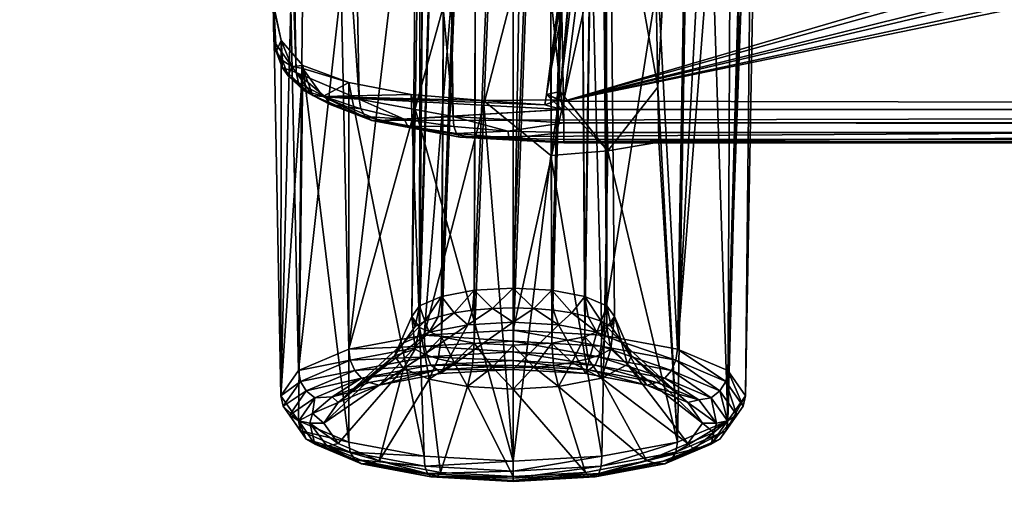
# Model space of a CAD drawing. Header units: metres. Extents: x -901 to 901, y -486 to 401.
# Tile 165 of 256: x -83 to -66, y -357 to -349. Entities that reach past the tile are written whole.
import ezdxf

# ---------------------------------------------------------------- set-up
doc = ezdxf.new("R2010")
doc.units = ezdxf.units.M

msp = doc.modelspace()

# ---------------------------------------------------------------- linework, layer by layer
at = {"layer": 'top0'}
for points in [[(-699.821045, -339.827301, -29.544678), (-700.734314, -389.60788, -0.803848), (-0.734328, -389.60788, -0.803848)], [(-0.734328, -339.827301, -29.544678), (-699.821045, -339.827301, -29.544678), (-0.734328, -389.60788, -0.803848)], [(-699.821045, -341.327301, -32.142754), (-0.734328, -341.327301, -32.142754), (-700.734314, -391.111328, -3.399924)], [(-700.734314, -391.111328, -3.399924), (-0.734328, -341.327301, -32.142754), (-0.734328, -391.111328, -3.399924)]]:
    msp.add_3dface(points, dxfattribs=at)
at = {"layer": 'top0123456'}
for points in [[(-78.51516, -349.024017, -96.131165), (-78.509949, -349.623169, -94.093895), (-78.893761, -327.842773, -92.537476)], [(-78.893761, -327.842773, -92.537476), (-78.509949, -349.623169, -94.093895), (-78.893761, -328.584778, -87.505608)], [(-78.543762, -328.856049, -85.665916), (-78.893761, -328.584778, -87.505608), (-78.125862, -350.164459, -92.26281)], [(-78.893761, -328.584778, -87.505608), (-78.509949, -349.623169, -94.093895), (-78.125862, -350.164459, -92.26281)], [(-77.433937, -329.105652, -83.973228), (-78.543762, -328.856049, -85.665916), (-77.041389, -350.621765, -90.711143)], [(-78.543762, -328.856049, -85.665916), (-78.125862, -350.164459, -92.26281), (-77.041389, -350.621765, -90.711143)], [(-75.743752, -329.269531, -82.861763), (-77.433937, -329.105652, -83.973228), (-75.421082, -350.92572, -89.674278)], [(-77.433937, -329.105652, -83.973228), (-77.041389, -350.621765, -90.711143), (-75.421082, -350.92572, -89.674278)], [(-73.906776, -329.321228, -82.511246), (-75.743752, -329.269531, -82.861763), (-73.510727, -351.030212, -89.309532)], [(-75.743752, -329.269531, -82.861763), (-75.421082, -350.92572, -89.674278), (-73.510727, -351.030212, -89.309532)], [(73.137299, -329.321228, -82.511246), (-73.906776, -329.321228, -82.511246), (72.741257, -351.030212, -89.309532)], [(-73.906776, -329.321228, -82.511246), (-73.510727, -351.030212, -89.309532), (72.741257, -351.030212, -89.309532)], [(-71.884735, -348.567719, -99.423897), (-71.245644, -337.137848, -95.757339), (-71.550247, -354.937012, -100.835228)], [(-71.550247, -354.937012, -100.835228), (-71.245644, -337.137848, -95.757339), (-70.597588, -337.38678, -94.910889)], [(-74.38475, -353.880707, -99.393036), (-74.384735, -337.528564, -94.428764), (-75.054039, -353.918243, -99.265366)], [(-74.384735, -337.528564, -94.428764), (-74.997032, -337.562927, -94.31192), (-75.054039, -353.918243, -99.265366)], [(-73.772446, -337.562927, -94.31192), (-74.384735, -337.528564, -94.428764), (-74.38475, -353.880707, -99.393036)], [(-71.550247, -354.937012, -100.835228), (-70.597588, -337.38678, -94.910889), (-70.191422, -337.673615, -93.9356)], [(-75.621475, -354.025208, -98.901657), (-75.516106, -337.660797, -93.979172), (-76.000626, -354.185303, -98.3573)], [(-75.516106, -337.660797, -93.979172), (-75.862946, -337.807251, -93.481186), (-76.000626, -354.185303, -98.3573)], [(-75.054039, -353.918243, -99.265366), (-74.997032, -337.562927, -94.31192), (-75.621475, -354.025208, -98.901657)], [(-74.997032, -337.562927, -94.31192), (-75.516106, -337.660797, -93.979172), (-75.621475, -354.025208, -98.901657)], [(-73.715477, -353.918243, -99.265366), (-73.772446, -337.562927, -94.31192), (-74.38475, -353.880707, -99.393036)], [(-73.253365, -337.660797, -93.979172), (-73.772446, -337.562927, -94.31192), (-73.715477, -353.918243, -99.265366)], [(-73.148003, -354.025208, -98.901695), (-73.253365, -337.660797, -93.979172), (-73.715477, -353.918243, -99.265366)], [(-72.906532, -337.807251, -93.481186), (-73.253365, -337.660797, -93.979172), (-73.148003, -354.025208, -98.901695)], [(-70.681297, -355.303955, -99.587593), (-71.550247, -354.937012, -100.835228), (-70.191422, -337.673615, -93.9356)], [(-70.681297, -355.303955, -99.587593), (-70.191422, -337.673615, -93.9356), (-70.053093, -337.980011, -92.893768)], [(-76.000626, -354.185303, -98.3573), (-75.862946, -337.807251, -93.481186), (-76.133865, -354.374146, -97.715164)], [(-75.862946, -337.807251, -93.481186), (-75.984734, -337.980011, -92.893768), (-76.133865, -354.374146, -97.715164)], [(-72.768784, -354.185303, -98.35733), (-72.906532, -337.807251, -93.481186), (-73.148003, -354.025208, -98.901695)], [(-72.784737, -337.980011, -92.893768), (-72.906532, -337.807251, -93.481186), (-72.768784, -354.185303, -98.35733)], [(-76.133865, -354.374146, -97.715164), (-75.984734, -337.980011, -92.893768), (-76.00071, -354.563019, -97.072983)], [(-75.984734, -337.980011, -92.893768), (-75.862946, -338.152771, -92.306351), (-76.00071, -354.563019, -97.072983)], [(-72.768852, -354.563019, -97.07299), (-72.906532, -338.152771, -92.306351), (-72.784737, -337.980011, -92.893768)], [(-72.635612, -354.374146, -97.715164), (-72.784737, -337.980011, -92.893768), (-72.768784, -354.185303, -98.35733)], [(-72.635612, -354.374146, -97.715164), (-72.768852, -354.563019, -97.07299), (-72.784737, -337.980011, -92.893768)], [(-70.37616, -355.736755, -98.115898), (-70.681297, -355.303955, -99.587593), (-70.053093, -337.980011, -92.893768)], [(-70.053093, -337.980011, -92.893768), (-70.191422, -338.286407, -91.851936), (-70.37616, -355.736755, -98.115898)], [(-76.00071, -354.563019, -97.072983), (-75.862946, -338.152771, -92.306351), (-75.516106, -338.299225, -91.808365)], [(-73.148117, -354.723053, -96.52877), (-73.253365, -338.299225, -91.808365), (-72.906532, -338.152771, -92.306351)], [(-72.768852, -354.563019, -97.07299), (-73.148117, -354.723053, -96.52877), (-72.906532, -338.152771, -92.306351)], [(-75.621521, -354.723114, -96.528603), (-76.00071, -354.563019, -97.072983), (-75.516106, -338.299225, -91.808365)], [(-75.621521, -354.723114, -96.528603), (-75.516106, -338.299225, -91.808365), (-74.997032, -338.397064, -91.475616)], [(-73.715446, -354.830048, -96.164978), (-73.772446, -338.397064, -91.475616), (-73.253365, -338.299225, -91.808365)], [(-73.148117, -354.723053, -96.52877), (-73.715446, -354.830048, -96.164978), (-73.253365, -338.299225, -91.808365)], [(-70.191422, -338.286407, -91.851936), (-70.681297, -356.169586, -96.644211), (-70.37616, -355.736755, -98.115898)], [(-70.191422, -338.286407, -91.851936), (-70.597588, -338.573242, -90.876648), (-70.681297, -356.169586, -96.644211)], [(-75.054054, -354.830078, -96.164886), (-75.621521, -354.723114, -96.528603), (-74.997032, -338.397064, -91.475616)], [(-75.054054, -354.830078, -96.164886), (-74.997032, -338.397064, -91.475616), (-74.384735, -338.431427, -91.358772)], [(-74.384727, -354.867615, -96.037262), (-75.054054, -354.830078, -96.164886), (-74.384735, -338.431427, -91.358772)], [(-74.384727, -354.867615, -96.037262), (-74.384735, -338.431427, -91.358772), (-73.772446, -338.397064, -91.475616)], [(-73.715446, -354.830048, -96.164978), (-74.384727, -354.867615, -96.037262), (-73.772446, -338.397064, -91.475616)], [(-70.597588, -338.573242, -90.876648), (-71.245644, -338.822174, -90.030197), (-70.681297, -356.169586, -96.644211)], [(-71.245644, -338.822174, -90.030197), (-72.0942, -339.017303, -89.366646), (-71.884735, -350.417206, -93.135101)], [(-71.245644, -338.822174, -90.030197), (-71.884735, -350.417206, -93.135101), (-71.550247, -356.536499, -95.396568)], [(-70.681297, -356.169586, -96.644211), (-71.245644, -338.822174, -90.030197), (-71.550247, -356.536499, -95.396568)], [(-71.884735, -350.417206, -93.135101), (-72.0942, -339.017303, -89.366646), (-72.886429, -344.794434, -90.777023)], [(-73.511017, -350.661682, -91.789635), (-36.634914, -343.078796, -89.702637), (-1.375246, -350.801575, -91.82814)], [(-72.780144, -344.958374, -90.21994), (-47.642811, -343.078796, -89.702637), (-73.511017, -350.661682, -91.789635)], [(-47.642811, -343.078796, -89.702637), (-46.143116, -343.078796, -89.702637), (-73.511017, -350.661682, -91.789635)], [(-73.511017, -350.661682, -91.789635), (-46.143116, -343.078796, -89.702637), (-42.88871, -343.078796, -89.702637)], [(-42.88871, -343.078796, -89.702637), (-41.389015, -343.078796, -89.702637), (-73.511017, -350.661682, -91.789635)], [(-41.389015, -343.078796, -89.702637), (-38.134609, -343.078796, -89.702637), (-73.511017, -350.661682, -91.789635)], [(-73.511017, -350.661682, -91.789635), (-38.134609, -343.078796, -89.702637), (-36.634914, -343.078796, -89.702637)], [(-72.886429, -344.794434, -90.777023), (-73.039375, -344.811523, -90.644859), (-73.570145, -350.494415, -92.359619)], [(-72.886429, -344.794434, -90.777023), (-73.570145, -350.494415, -92.359619), (-72.750893, -351.514252, -92.949104)], [(-73.039375, -344.811523, -90.644859), (-73.073601, -344.862183, -90.448372), (-73.570145, -350.494415, -92.359619)], [(-71.884735, -350.417206, -93.135101), (-72.886429, -344.794434, -90.777023), (-72.750893, -351.514252, -92.949104)], [(-73.570145, -350.494415, -92.359619), (-73.073601, -344.862183, -90.448372), (-73.80529, -350.541931, -92.036575)], [(-73.073601, -344.862183, -90.448372), (-73.036812, -344.891571, -90.354889), (-73.80529, -350.541931, -92.036575)], [(-73.80529, -350.541931, -92.036575), (-73.036812, -344.891571, -90.354889), (-72.969734, -344.918884, -90.280052)], [(-72.780144, -344.958374, -90.21994), (-73.80529, -350.541931, -92.036575), (-72.969734, -344.918884, -90.280052)], [(-72.780144, -344.958374, -90.21994), (-73.511017, -350.661682, -91.789635), (-73.80529, -350.541931, -92.036575)], [(-76.456749, -348.48703, -99.698303), (-75.404854, -348.365601, -100.111198), (-77.219231, -354.937012, -100.835228)], [(-77.219231, -354.937012, -100.835228), (-75.404854, -348.365601, -100.111198), (-75.918755, -354.691864, -101.668877)], [(-75.404854, -348.365601, -100.111198), (-74.275421, -348.330963, -100.233139), (-75.918755, -354.691864, -101.668877)], [(-75.918755, -354.691864, -101.668877), (-74.275421, -348.330963, -100.233139), (-74.384735, -354.605774, -101.961617)], [(-74.275421, -348.330963, -100.233139), (-73.013657, -348.39563, -100.009048), (-74.384735, -354.605774, -101.961617)], [(-74.384735, -354.605774, -101.961617), (-73.013657, -348.39563, -100.009048), (-72.850723, -354.691864, -101.668877)], [(-73.013657, -348.39563, -100.009048), (-71.884735, -348.567719, -99.423897), (-72.850723, -354.691864, -101.668877)], [(-77.351135, -348.684875, -99.025528), (-76.456749, -348.48703, -99.698303), (-77.219231, -354.937012, -100.835228)], [(-72.850723, -354.691864, -101.668877), (-71.884735, -348.567719, -99.423897), (-71.550247, -354.937012, -100.835228)], [(-77.219231, -354.937012, -100.835228), (-78.088181, -355.303955, -99.587593), (-77.351135, -348.684875, -99.025528)], [(-78.088181, -355.303955, -99.587593), (-78.020027, -348.944122, -98.144005), (-77.351135, -348.684875, -99.025528)], [(-78.386833, -349.613342, -95.272789), (-78.51516, -349.024017, -96.131165), (-78.515434, -349.024506, -96.141869)], [(-78.220116, -349.025146, -97.718826), (-78.393311, -355.736755, -98.115898), (-78.515434, -349.024506, -96.141869)], [(-78.393311, -355.736755, -98.115898), (-78.386833, -349.613342, -95.272789), (-78.515434, -349.024506, -96.141869)], [(-78.509949, -349.623169, -94.093895), (-78.51516, -349.024017, -96.131165), (-78.469421, -349.804108, -94.147217)], [(-78.51516, -349.024017, -96.131165), (-78.386833, -349.613342, -95.272789), (-78.469421, -349.804108, -94.147217)], [(-78.088181, -355.303955, -99.587593), (-78.393311, -355.736755, -98.115898), (-78.220116, -349.025146, -97.718826)], [(-78.020027, -348.944122, -98.144005), (-78.088181, -355.303955, -99.587593), (-78.220116, -349.025146, -97.718826)], [(-78.371384, -350.076965, -93.223129), (-78.125862, -350.164459, -92.26281), (-78.509949, -349.623169, -94.093895)], [(-78.509949, -349.623169, -94.093895), (-78.469421, -349.804108, -94.147217), (-78.371384, -350.076965, -93.223129)], [(-78.469421, -349.804108, -94.147217), (-78.386833, -349.613342, -95.272789), (-78.360481, -349.956818, -94.192406)], [(-78.010452, -350.045837, -94.397903), (-78.386833, -349.613342, -95.272789), (-78.393311, -355.736755, -98.115898)], [(-78.386833, -349.613342, -95.272789), (-78.199356, -350.058533, -94.222733), (-78.360481, -349.956818, -94.192406)], [(-78.386833, -349.613342, -95.272789), (-78.010452, -350.045837, -94.397903), (-78.199356, -350.058533, -94.222733)], [(-78.469421, -349.804108, -94.147217), (-78.360481, -349.956818, -94.192406), (-78.371384, -350.076965, -93.223129)], [(-78.088181, -356.169586, -96.644211), (-78.010452, -350.045837, -94.397903), (-78.393311, -355.736755, -98.115898)], [(-78.371384, -350.076965, -93.223129), (-78.360481, -349.956818, -94.192406), (-78.264496, -350.223206, -93.288506)], [(-78.264496, -350.223206, -93.288506), (-78.087814, -350.340118, -92.331139), (-78.371384, -350.076965, -93.223129)], [(-78.087814, -350.340118, -92.331139), (-78.125862, -350.164459, -92.26281), (-78.371384, -350.076965, -93.223129)], [(-78.360481, -349.956818, -94.192406), (-78.199356, -350.058533, -94.222733), (-78.264496, -350.223206, -93.288506)], [(-78.264496, -350.223206, -93.288506), (-78.199356, -350.058533, -94.222733), (-77.838654, -350.563965, -92.505081)], [(-78.010452, -350.045837, -94.397903), (-78.010033, -350.094147, -94.233681), (-78.199356, -350.058533, -94.222733)], [(-78.199356, -350.058533, -94.222733), (-78.010033, -350.094147, -94.233681), (-77.838654, -350.563965, -92.505081)], [(-78.010452, -350.045837, -94.397903), (-78.088181, -356.169586, -96.644211), (-77.219231, -356.536499, -95.396568)], [(-78.010033, -350.094147, -94.233681), (-78.010452, -350.045837, -94.397903), (-77.218246, -350.337189, -93.407204)], [(-77.218246, -350.337189, -93.407204), (-78.010452, -350.045837, -94.397903), (-77.219231, -356.536499, -95.396568)], [(-77.838654, -350.563965, -92.505081), (-78.010033, -350.094147, -94.233681), (-77.664391, -350.57901, -92.584984)], [(-78.010033, -350.094147, -94.233681), (-77.218246, -350.337189, -93.407204), (-77.664391, -350.57901, -92.584984)], [(-77.838654, -350.563965, -92.505081), (-77.987099, -350.480225, -92.416039), (-78.264496, -350.223206, -93.288506)], [(-77.987099, -350.480225, -92.416039), (-78.087814, -350.340118, -92.331139), (-78.264496, -350.223206, -93.288506)], [(-77.041389, -350.621765, -90.711143), (-78.125862, -350.164459, -92.26281), (-77.628365, -350.581909, -91.510696)], [(-77.628365, -350.581909, -91.510696), (-78.125862, -350.164459, -92.26281), (-78.087814, -350.340118, -92.331139)], [(-78.087814, -350.340118, -92.331139), (-77.987099, -350.480225, -92.416039), (-77.628365, -350.581909, -91.510696)], [(-77.218246, -350.337189, -93.407204), (-76.143578, -350.544342, -92.702843), (-77.664391, -350.57901, -92.584984)], [(-77.218246, -350.337189, -93.407204), (-77.219231, -356.536499, -95.396568), (-75.918755, -356.781677, -94.56292)], [(-76.143578, -350.544342, -92.702843), (-77.218246, -350.337189, -93.407204), (-75.918755, -356.781677, -94.56292)], [(-71.867279, -351.367218, -93.449135), (-71.884735, -350.417206, -93.135101), (-72.750893, -351.514252, -92.949104)], [(-71.550247, -356.536499, -95.396568), (-71.884735, -350.417206, -93.135101), (-71.867279, -351.367218, -93.449135)], [(-77.53772, -350.716461, -91.613609), (-77.987099, -350.480225, -92.416039), (-77.838654, -350.563965, -92.505081)], [(-77.628365, -350.581909, -91.510696), (-77.987099, -350.480225, -92.416039), (-77.53772, -350.716461, -91.613609)], [(-76.821503, -350.992035, -91.049805), (-77.53772, -350.716461, -91.613609), (-77.838654, -350.563965, -92.505081)], [(-77.838654, -350.563965, -92.505081), (-77.664391, -350.57901, -92.584984), (-76.821503, -350.992035, -91.049805)], [(-77.664391, -350.57901, -92.584984), (-76.143578, -350.544342, -92.702843), (-74.893562, -350.646637, -92.355034)], [(-77.664391, -350.57901, -92.584984), (-76.688385, -350.989777, -91.188232), (-76.821503, -350.992035, -91.049805)], [(-74.893562, -350.646637, -92.355034), (-73.837242, -350.724518, -92.090233), (-77.664391, -350.57901, -92.584984)], [(-73.837242, -350.724518, -92.090233), (-73.538544, -350.801544, -91.828278), (-77.664391, -350.57901, -92.584984)], [(-77.664391, -350.57901, -92.584984), (-73.538544, -350.801544, -91.828278), (-76.688385, -350.989777, -91.188232)], [(-77.012062, -350.793365, -90.792252), (-77.041389, -350.621765, -90.711143), (-77.628365, -350.581909, -91.510696)], [(-77.012062, -350.793365, -90.792252), (-77.628365, -350.581909, -91.510696), (-77.53772, -350.716461, -91.613609)], [(-75.421082, -350.92572, -89.674278), (-77.041389, -350.621765, -90.711143), (-76.261642, -350.966583, -90.202713)], [(-77.041389, -350.621765, -90.711143), (-77.012062, -350.793365, -90.792252), (-76.261642, -350.966583, -90.202713)], [(-74.893562, -350.646637, -92.355034), (-76.143578, -350.544342, -92.702843), (-74.384735, -356.867767, -94.270187)], [(-76.143578, -350.544342, -92.702843), (-75.918755, -356.781677, -94.56292), (-74.384735, -356.867767, -94.270187)], [(-73.80529, -350.541931, -92.036575), (-73.837242, -350.724518, -92.090233), (-73.592827, -350.63385, -92.398453)], [(-73.538544, -350.801544, -91.828278), (-73.837242, -350.724518, -92.090233), (-73.80529, -350.541931, -92.036575)], [(-73.570145, -350.494415, -92.359619), (-73.80529, -350.541931, -92.036575), (-73.592827, -350.63385, -92.398453)], [(-73.511017, -350.661682, -91.789635), (-73.538544, -350.801544, -91.828278), (-73.80529, -350.541931, -92.036575)], [(-73.570145, -350.494415, -92.359619), (-73.592827, -350.63385, -92.398453), (-72.750893, -351.514252, -92.949104)], [(-76.934975, -350.923187, -90.91098), (-77.53772, -350.716461, -91.613609), (-76.821503, -350.992035, -91.049805)], [(-77.012062, -350.793365, -90.792252), (-77.53772, -350.716461, -91.613609), (-76.934975, -350.923187, -90.91098)], [(-76.261642, -350.966583, -90.202713), (-77.012062, -350.793365, -90.792252), (-76.934975, -350.923187, -90.91098)], [(-74.893562, -350.646637, -92.355034), (-73.592827, -350.63385, -92.398453), (-73.837242, -350.724518, -92.090233)], [(-73.592827, -350.63385, -92.398453), (-74.893562, -350.646637, -92.355034), (-73.734978, -351.596375, -92.671898)], [(-74.893562, -350.646637, -92.355034), (-74.384735, -356.867767, -94.270187), (-73.734978, -351.596375, -92.671898)], [(-72.750893, -351.514252, -92.949104), (-73.592827, -350.63385, -92.398453), (-73.734978, -351.596375, -92.671898)], [(-73.511017, -350.661682, -91.789635), (-73.511017, -350.801575, -91.82814), (-73.538544, -350.801544, -91.828278)], [(-73.511017, -350.801575, -91.82814), (-73.511017, -350.661682, -91.789635), (-1.375246, -350.801575, -91.82814)], [(-76.261642, -350.966583, -90.202713), (-76.934975, -350.923187, -90.91098), (-76.201088, -351.092651, -90.334427)], [(-76.201088, -351.092651, -90.334427), (-76.934975, -350.923187, -90.91098), (-76.821503, -350.992035, -91.049805)], [(-73.538544, -350.801544, -91.828278), (-73.511017, -350.801575, -91.82814), (-76.688385, -350.989777, -91.188232)], [(-1.375246, -350.801575, -91.82814), (-75.141357, -351.27417, -90.221176), (-76.688385, -350.989777, -91.188232)], [(-76.688385, -350.989777, -91.188232), (-73.511017, -350.801575, -91.82814), (-1.375246, -350.801575, -91.82814)], [(-75.421082, -350.92572, -89.674278), (-76.261642, -350.966583, -90.202713), (-75.40519, -351.095154, -89.763802)], [(-75.40519, -351.095154, -89.763802), (-76.261642, -350.966583, -90.202713), (-76.201088, -351.092651, -90.334427)], [(-73.510727, -351.030212, -89.309532), (-75.421082, -350.92572, -89.674278), (-74.474495, -351.173767, -89.493729)], [(-74.474495, -351.173767, -89.493729), (-75.421082, -350.92572, -89.674278), (-75.40519, -351.095154, -89.763802)], [(-73.510727, -351.360474, -89.927757), (-75.141357, -351.27417, -90.221176), (-1.375246, -350.801575, -91.82814)], [(72.741257, -351.360474, -89.927757), (-73.510727, -351.360474, -89.927757), (0.605772, -350.801575, -91.82814)], [(0.605772, -350.801575, -91.82814), (-73.510727, -351.360474, -89.927757), (-1.375246, -350.801575, -91.82814)], [(-76.821503, -350.992035, -91.049805), (-76.688385, -350.989777, -91.188232), (-75.302071, -351.277893, -90.077522)], [(-76.821503, -350.992035, -91.049805), (-75.302071, -351.277893, -90.077522), (-76.201088, -351.092651, -90.334427)], [(-76.688385, -350.989777, -91.188232), (-75.141357, -351.27417, -90.221176), (-75.302071, -351.277893, -90.077522)], [(-75.302071, -351.277893, -90.077522), (-75.36351, -351.218628, -89.905212), (-76.201088, -351.092651, -90.334427)], [(-76.201088, -351.092651, -90.334427), (-75.36351, -351.218628, -89.905212), (-75.40519, -351.095154, -89.763802)], [(-75.36351, -351.218628, -89.905212), (-74.474495, -351.173767, -89.493729), (-75.40519, -351.095154, -89.763802)], [(-73.510727, -351.199768, -89.401642), (-73.510727, -351.030212, -89.309532), (-74.474495, -351.173767, -89.493729)], [(-73.510727, -351.199768, -89.401642), (72.741257, -351.199768, -89.401642), (-73.510727, -351.030212, -89.309532)], [(72.741257, -351.199768, -89.401642), (72.741257, -351.030212, -89.309532), (-73.510727, -351.030212, -89.309532)], [(-74.474495, -351.173767, -89.493729), (-75.36351, -351.218628, -89.905212), (-74.4533, -351.295898, -89.641106)], [(-74.4533, -351.295898, -89.641106), (-75.36351, -351.218628, -89.905212), (-75.302071, -351.277893, -90.077522)], [(-75.302071, -351.277893, -90.077522), (-75.141357, -351.27417, -90.221176), (-73.510727, -351.378174, -89.735619)], [(-75.302071, -351.277893, -90.077522), (-73.510727, -351.378174, -89.735619), (-74.4533, -351.295898, -89.641106)], [(-75.141357, -351.27417, -90.221176), (-73.510727, -351.360474, -89.927757), (-73.510727, -351.378174, -89.735619)], [(-73.510727, -351.199768, -89.401642), (-74.474495, -351.173767, -89.493729), (-74.4533, -351.295898, -89.641106)], [(-74.4533, -351.295898, -89.641106), (-73.510727, -351.321808, -89.551086), (-73.510727, -351.199768, -89.401642)], [(-73.510727, -351.378174, -89.735619), (-73.510727, -351.321808, -89.551086), (-74.4533, -351.295898, -89.641106)], [(-73.510727, -351.321808, -89.551086), (72.741257, -351.321808, -89.551086), (-73.510727, -351.199768, -89.401642)], [(72.741257, -351.321808, -89.551086), (72.741257, -351.199768, -89.401642), (-73.510727, -351.199768, -89.401642)], [(-73.510727, -351.378174, -89.735619), (72.741257, -351.378174, -89.735619), (-73.510727, -351.321808, -89.551086)], [(72.741257, -351.378174, -89.735619), (72.741257, -351.321808, -89.551086), (-73.510727, -351.321808, -89.551086)], [(-73.510727, -351.360474, -89.927757), (72.741257, -351.360474, -89.927757), (-73.510727, -351.378174, -89.735619)], [(72.741257, -351.360474, -89.927757), (72.741257, -351.378174, -89.735619), (-73.510727, -351.378174, -89.735619)], [(-71.867279, -351.367218, -93.449135), (-72.750893, -351.514252, -92.949104), (-71.550247, -356.536499, -95.396568)], [(-73.734978, -351.596375, -92.671898), (-74.384735, -356.867767, -94.270187), (-72.850723, -356.781677, -94.56292)], [(-72.750893, -351.514252, -92.949104), (-73.734978, -351.596375, -92.671898), (-72.850723, -356.781677, -94.56292)], [(-72.750893, -351.514252, -92.949104), (-72.850723, -356.781677, -94.56292), (-71.550247, -356.536499, -95.396568)], [(-75.621475, -354.025208, -98.901657), (-75.40107, -354.310181, -99.279533), (-75.054039, -353.918243, -99.265366)], [(-75.40107, -354.310181, -99.279533), (-75.084908, -354.262421, -99.441925), (-75.054039, -353.918243, -99.265366)], [(-75.054039, -353.918243, -99.265366), (-75.084908, -354.262421, -99.441925), (-74.741669, -354.233032, -99.541786)], [(-74.741669, -354.233032, -99.541786), (-74.38475, -353.880707, -99.393036), (-75.054039, -353.918243, -99.265366)], [(-74.384712, -354.223083, -99.575661), (-74.38475, -353.880707, -99.393036), (-74.741669, -354.233032, -99.541786)], [(-73.715477, -353.918243, -99.265366), (-74.38475, -353.880707, -99.393036), (-74.027763, -354.233063, -99.541733)], [(-74.027763, -354.233063, -99.541733), (-74.38475, -353.880707, -99.393036), (-74.384712, -354.223083, -99.575661)], [(-73.68454, -354.262421, -99.441849), (-73.715477, -353.918243, -99.265366), (-74.027763, -354.233063, -99.541733)], [(-73.148003, -354.025208, -98.901695), (-73.715477, -353.918243, -99.265366), (-73.368362, -354.310181, -99.27948)], [(-73.715477, -353.918243, -99.265366), (-73.68454, -354.262421, -99.441849), (-73.368362, -354.310181, -99.27948)], [(-76.000626, -354.185303, -98.3573), (-76.133865, -354.374146, -97.715164), (-76.074226, -354.542053, -98.491089)], [(-76.000626, -354.185303, -98.3573), (-76.074226, -354.542053, -98.491089), (-75.905525, -354.45285, -98.794357)], [(-75.621475, -354.025208, -98.901657), (-76.000626, -354.185303, -98.3573), (-75.905525, -354.45285, -98.794357)], [(-75.905525, -354.45285, -98.794357), (-75.678261, -354.37442, -99.061012), (-75.621475, -354.025208, -98.901657)], [(-75.678261, -354.37442, -99.061012), (-75.40107, -354.310181, -99.279533), (-75.621475, -354.025208, -98.901657)], [(-73.148003, -354.025208, -98.901695), (-73.368362, -354.310181, -99.27948), (-73.091133, -354.374451, -99.060982)], [(-72.768784, -354.185303, -98.35733), (-73.148003, -354.025208, -98.901695), (-72.863831, -354.45285, -98.794342)], [(-72.863831, -354.45285, -98.794342), (-73.148003, -354.025208, -98.901695), (-73.091133, -354.374451, -99.060982)], [(-72.69516, -354.542053, -98.491074), (-72.768784, -354.185303, -98.35733), (-72.863831, -354.45285, -98.794342)], [(-72.69516, -354.542053, -98.491074), (-72.635612, -354.374146, -97.715164), (-72.768784, -354.185303, -98.35733)], [(-75.678261, -354.37442, -99.061012), (-75.830727, -354.63913, -99.300316), (-75.40107, -354.310181, -99.279533)], [(-75.830727, -354.63913, -99.300316), (-75.167282, -354.514069, -99.725571), (-75.40107, -354.310181, -99.279533)], [(-75.40107, -354.310181, -99.279533), (-75.167282, -354.514069, -99.725571), (-75.084908, -354.262421, -99.441925)], [(-75.084908, -354.262421, -99.441925), (-75.167282, -354.514069, -99.725571), (-74.741669, -354.233032, -99.541786)], [(-74.741669, -354.233032, -99.541786), (-75.167282, -354.514069, -99.725571), (-74.38475, -354.470184, -99.87484)], [(-74.38475, -354.470184, -99.87484), (-74.384712, -354.223083, -99.575661), (-74.741669, -354.233032, -99.541786)], [(-74.027763, -354.233063, -99.541733), (-74.384712, -354.223083, -99.575661), (-74.38475, -354.470184, -99.87484)], [(-73.602234, -354.514069, -99.725571), (-74.027763, -354.233063, -99.541733), (-74.38475, -354.470184, -99.87484)], [(-73.68454, -354.262421, -99.441849), (-74.027763, -354.233063, -99.541733), (-73.602234, -354.514069, -99.725571)], [(-73.368362, -354.310181, -99.27948), (-73.68454, -354.262421, -99.441849), (-73.602234, -354.514069, -99.725571)], [(-73.368362, -354.310181, -99.27948), (-73.602234, -354.514069, -99.725571), (-72.938751, -354.63913, -99.300362)], [(-73.091133, -354.374451, -99.060982), (-73.368362, -354.310181, -99.27948), (-72.938751, -354.63913, -99.300362)], [(-75.634506, -355.356781, -101.149139), (-75.167282, -354.514069, -99.725571), (-76.694016, -355.556519, -100.469963)], [(-75.167282, -354.514069, -99.725571), (-75.830727, -354.63913, -99.300316), (-76.694016, -355.556519, -100.469963)], [(-76.074348, -354.935364, -97.153687), (-76.42981, -355.047119, -97.913078), (-76.133865, -354.374146, -97.715164)], [(-76.133865, -354.374146, -97.715164), (-76.42981, -355.047119, -97.913078), (-76.074226, -354.542053, -98.491089)], [(-76.274025, -354.826324, -98.663864), (-75.830727, -354.63913, -99.300316), (-75.905525, -354.45285, -98.794357)], [(-75.905525, -354.45285, -98.794357), (-76.074226, -354.542053, -98.491089), (-76.274025, -354.826324, -98.663864)], [(-76.133865, -354.374146, -97.715164), (-76.00071, -354.563019, -97.072983), (-76.074348, -354.935364, -97.153687)], [(-75.830727, -354.63913, -99.300316), (-75.678261, -354.37442, -99.061012), (-75.905525, -354.45285, -98.794357)], [(-74.384735, -355.286652, -101.387634), (-74.38475, -354.470184, -99.87484), (-75.634506, -355.356781, -101.149139)], [(-74.38475, -354.470184, -99.87484), (-75.167282, -354.514069, -99.725571), (-75.634506, -355.356781, -101.149139)], [(-73.602234, -354.514069, -99.725571), (-74.38475, -354.470184, -99.87484), (-74.384735, -355.286652, -101.387634)], [(-73.134964, -355.356781, -101.149139), (-73.602234, -354.514069, -99.725571), (-74.384735, -355.286652, -101.387634)], [(-72.938751, -354.63913, -99.300362), (-73.602234, -354.514069, -99.725571), (-73.134964, -355.356781, -101.149139)], [(-73.091133, -354.374451, -99.060982), (-72.938751, -354.63913, -99.300362), (-72.863831, -354.45285, -98.794342)], [(-72.938751, -354.63913, -99.300362), (-72.495369, -354.826294, -98.663902), (-72.863831, -354.45285, -98.794342)], [(-72.863831, -354.45285, -98.794342), (-72.495369, -354.826294, -98.663902), (-72.69516, -354.542053, -98.491074)], [(-72.635612, -354.374146, -97.715164), (-72.695229, -354.935364, -97.153671), (-72.768852, -354.563019, -97.07299)], [(-72.409645, -355.196442, -97.405312), (-72.695229, -354.935364, -97.153671), (-72.635612, -354.374146, -97.715164)], [(-72.339661, -355.047119, -97.913078), (-72.635612, -354.374146, -97.715164), (-72.69516, -354.542053, -98.491074)], [(-72.339661, -355.047119, -97.913078), (-72.409645, -355.196442, -97.405312), (-72.635612, -354.374146, -97.715164)], [(-76.694016, -355.556519, -100.469963), (-75.830727, -354.63913, -99.300316), (-77.401955, -355.855469, -99.453506)], [(-75.830727, -354.63913, -99.300316), (-76.274025, -354.826324, -98.663864), (-77.401955, -355.855469, -99.453506)], [(-77.219231, -354.937012, -100.835228), (-75.918755, -354.691864, -101.668877), (-75.904984, -354.883606, -101.685486)], [(-76.074226, -354.542053, -98.491089), (-76.42981, -355.047119, -97.913078), (-76.274025, -354.826324, -98.663864)], [(-76.00071, -354.563019, -97.072983), (-75.905693, -355.024567, -96.850403), (-76.074348, -354.935364, -97.153687)], [(-76.00071, -354.563019, -97.072983), (-75.621521, -354.723114, -96.528603), (-75.905693, -355.024567, -96.850403)], [(-75.918755, -354.691864, -101.668877), (-74.384735, -354.605774, -101.961617), (-74.384735, -354.798187, -101.97596)], [(-75.904984, -354.883606, -101.685486), (-75.918755, -354.691864, -101.668877), (-74.384735, -354.798187, -101.97596)], [(-74.384735, -354.798187, -101.97596), (-74.384735, -354.605774, -101.961617), (-72.864487, -354.883606, -101.685486)], [(-74.384735, -354.605774, -101.961617), (-72.850723, -354.691864, -101.668877), (-72.864487, -354.883606, -101.685486)], [(-72.768852, -354.563019, -97.07299), (-72.863968, -355.024536, -96.850471), (-73.148117, -354.723053, -96.52877)], [(-72.075462, -355.556519, -100.469963), (-72.938751, -354.63913, -99.300362), (-73.134964, -355.356781, -101.149139)], [(-72.495369, -354.826294, -98.663902), (-72.938751, -354.63913, -99.300362), (-72.075462, -355.556519, -100.469963)], [(-72.864487, -354.883606, -101.685486), (-72.850723, -354.691864, -101.668877), (-71.576241, -355.126862, -100.858398)], [(-72.695229, -354.935364, -97.153671), (-72.863968, -355.024536, -96.850471), (-72.768852, -354.563019, -97.07299)], [(-72.850723, -354.691864, -101.668877), (-71.550247, -354.937012, -100.835228), (-71.576241, -355.126862, -100.858398)], [(-72.495369, -354.826294, -98.663902), (-72.339661, -355.047119, -97.913078), (-72.69516, -354.542053, -98.491074)], [(-77.401955, -355.855469, -99.453506), (-76.274025, -354.826324, -98.663864), (-76.42981, -355.047119, -97.913078)], [(-75.621521, -354.723114, -96.528603), (-75.678398, -355.102997, -96.58374), (-75.905693, -355.024567, -96.850403)], [(-75.904984, -354.883606, -101.685486), (-74.384735, -354.798187, -101.97596), (-74.384735, -354.981689, -101.916374)], [(-75.401199, -355.167267, -96.365204), (-75.678398, -355.102997, -96.58374), (-75.621521, -354.723114, -96.528603)], [(-75.054054, -354.830078, -96.164886), (-75.401199, -355.167267, -96.365204), (-75.621521, -354.723114, -96.528603)], [(-75.085052, -355.215027, -96.202805), (-75.401199, -355.167267, -96.365204), (-75.054054, -354.830078, -96.164886)], [(-74.741814, -355.244385, -96.102936), (-75.085052, -355.215027, -96.202805), (-75.054054, -354.830078, -96.164886)], [(-75.054054, -354.830078, -96.164886), (-74.384727, -354.867615, -96.037262), (-74.741814, -355.244385, -96.102936)], [(-74.384727, -354.867615, -96.037262), (-74.384842, -355.254333, -96.069054), (-74.741814, -355.244385, -96.102936)], [(-74.384842, -355.254333, -96.069054), (-74.384727, -354.867615, -96.037262), (-74.027885, -355.244385, -96.102959)], [(-74.384735, -354.981689, -101.916374), (-74.384735, -354.798187, -101.97596), (-72.906227, -355.064789, -101.633881)], [(-74.384735, -354.798187, -101.97596), (-72.864487, -354.883606, -101.685486), (-72.906227, -355.064789, -101.633881)], [(-74.384727, -354.867615, -96.037262), (-73.715446, -354.830048, -96.164978), (-74.027885, -355.244385, -96.102959)], [(-74.027885, -355.244385, -96.102959), (-73.715446, -354.830048, -96.164978), (-73.684662, -355.214996, -96.20285)], [(-73.368538, -355.167206, -96.365303), (-73.715446, -354.830048, -96.164978), (-73.148117, -354.723053, -96.52877)], [(-73.684662, -355.214996, -96.20285), (-73.715446, -354.830048, -96.164978), (-73.368538, -355.167206, -96.365303)], [(-73.148117, -354.723053, -96.52877), (-73.091339, -355.102936, -96.583862), (-73.368538, -355.167206, -96.365303)], [(-72.863968, -355.024536, -96.850471), (-73.091339, -355.102936, -96.583862), (-73.148117, -354.723053, -96.52877)], [(-72.339661, -355.047119, -97.913078), (-72.495369, -354.826294, -98.663902), (-71.367523, -355.855469, -99.453506)], [(-71.367523, -355.855469, -99.453506), (-72.495369, -354.826294, -98.663902), (-72.075462, -355.556519, -100.469963)], [(-78.088181, -355.303955, -99.587593), (-77.219231, -354.937012, -100.835228), (-77.193237, -355.126862, -100.858398)], [(-77.193237, -355.126862, -100.858398), (-77.219231, -354.937012, -100.835228), (-75.904984, -354.883606, -101.685486)], [(-77.193237, -355.126862, -100.858398), (-75.904984, -354.883606, -101.685486), (-75.863243, -355.064789, -101.633881)], [(-76.275108, -355.267273, -97.16452), (-76.42981, -355.047119, -97.913078), (-76.074348, -354.935364, -97.153687)], [(-75.905693, -355.024567, -96.850403), (-76.275108, -355.267273, -97.16452), (-76.074348, -354.935364, -97.153687)], [(-75.905693, -355.024567, -96.850403), (-75.832161, -355.454712, -96.527084), (-76.275108, -355.267273, -97.16452)], [(-75.678398, -355.102997, -96.58374), (-75.832161, -355.454712, -96.527084), (-75.905693, -355.024567, -96.850403)], [(-75.863243, -355.064789, -101.633881), (-75.904984, -354.883606, -101.685486), (-74.384735, -354.981689, -101.916374)], [(-75.863243, -355.064789, -101.633881), (-74.384735, -354.981689, -101.916374), (-74.384735, -355.128998, -101.79174)], [(-74.384735, -355.128998, -101.79174), (-74.384735, -354.981689, -101.916374), (-72.967964, -355.208618, -101.521042)], [(-74.384735, -354.981689, -101.916374), (-72.906227, -355.064789, -101.633881), (-72.967964, -355.208618, -101.521042)], [(-73.091339, -355.102936, -96.583862), (-72.863968, -355.024536, -96.850471), (-72.861076, -355.431854, -96.604897)], [(-72.906227, -355.064789, -101.633881), (-72.864487, -354.883606, -101.685486), (-71.653343, -355.301331, -100.829498)], [(-72.864487, -354.883606, -101.685486), (-71.576241, -355.126862, -100.858398), (-71.653343, -355.301331, -100.829498)], [(-72.861076, -355.431854, -96.604897), (-72.863968, -355.024536, -96.850471), (-72.695229, -354.935364, -97.153671)], [(-72.409645, -355.196442, -97.405312), (-72.861076, -355.431854, -96.604897), (-72.695229, -354.935364, -97.153671)], [(-71.576241, -355.126862, -100.858398), (-71.550247, -354.937012, -100.835228), (-70.716583, -355.490784, -99.620941)], [(-71.550247, -354.937012, -100.835228), (-70.681297, -355.303955, -99.587593), (-70.716583, -355.490784, -99.620941)], [(-78.052895, -355.490784, -99.620941), (-78.088181, -355.303955, -99.587593), (-77.193237, -355.126862, -100.858398)], [(-78.052895, -355.490784, -99.620941), (-77.193237, -355.126862, -100.858398), (-77.116127, -355.301331, -100.829498)], [(-77.650551, -356.208069, -98.254509), (-76.42981, -355.047119, -97.913078), (-76.275108, -355.267273, -97.16452)], [(-76.42981, -355.047119, -97.913078), (-77.650551, -356.208069, -98.254509), (-77.401955, -355.855469, -99.453506)], [(-77.116127, -355.301331, -100.829498), (-77.193237, -355.126862, -100.858398), (-75.863243, -355.064789, -101.633881)], [(-77.116127, -355.301331, -100.829498), (-75.863243, -355.064789, -101.633881), (-75.801514, -355.208618, -101.521042)], [(-77.002083, -355.435303, -100.750244), (-77.116127, -355.301331, -100.829498), (-75.801514, -355.208618, -101.521042)], [(-75.801514, -355.208618, -101.521042), (-75.68927, -355.289093, -101.379295), (-77.002083, -355.435303, -100.750244)], [(-75.801514, -355.208618, -101.521042), (-75.863243, -355.064789, -101.633881), (-74.384735, -355.128998, -101.79174)], [(-75.401199, -355.167267, -96.365204), (-75.832161, -355.454712, -96.527084), (-75.678398, -355.102997, -96.58374)], [(-75.168434, -355.580048, -96.100945), (-75.832161, -355.454712, -96.527084), (-75.401199, -355.167267, -96.365204)], [(-74.384735, -355.128998, -101.79174), (-74.384735, -355.21814, -101.620613), (-75.801514, -355.208618, -101.521042)], [(-74.384735, -355.21814, -101.620613), (-75.68927, -355.289093, -101.379295), (-75.801514, -355.208618, -101.521042)], [(-75.085052, -355.215027, -96.202805), (-75.168434, -355.580048, -96.100945), (-75.401199, -355.167267, -96.365204)], [(-72.967964, -355.208618, -101.521042), (-73.0802, -355.289093, -101.379295), (-74.384735, -355.128998, -101.79174)], [(-73.0802, -355.289093, -101.379295), (-74.384735, -355.21814, -101.620613), (-74.384735, -355.128998, -101.79174)], [(-73.601357, -355.580048, -96.100945), (-73.684662, -355.214996, -96.20285), (-73.368538, -355.167206, -96.365303)], [(-73.368538, -355.167206, -96.365303), (-72.861076, -355.431854, -96.604897), (-73.601357, -355.580048, -96.100945)], [(-73.091339, -355.102936, -96.583862), (-72.861076, -355.431854, -96.604897), (-73.368538, -355.167206, -96.365303)], [(-71.902534, -355.508423, -100.633545), (-73.0802, -355.289093, -101.379295), (-72.967964, -355.208618, -101.521042)], [(-72.967964, -355.208618, -101.521042), (-72.906227, -355.064789, -101.633881), (-71.767387, -355.435303, -100.750244)], [(-71.767387, -355.435303, -100.750244), (-71.902534, -355.508423, -100.633545), (-72.967964, -355.208618, -101.521042)], [(-72.906227, -355.064789, -101.633881), (-71.653343, -355.301331, -100.829498), (-71.767387, -355.435303, -100.750244)], [(-72.409645, -355.196442, -97.405312), (-71.367523, -356.560699, -97.055511), (-72.861076, -355.431854, -96.604897)], [(-72.339661, -355.047119, -97.913078), (-71.118927, -356.208069, -98.254509), (-72.409645, -355.196442, -97.405312)], [(-71.118927, -356.208069, -98.254509), (-71.367523, -356.560699, -97.055511), (-72.409645, -355.196442, -97.405312)], [(-71.118927, -356.208069, -98.254509), (-72.339661, -355.047119, -97.913078), (-71.367523, -355.855469, -99.453506)], [(-71.653343, -355.301331, -100.829498), (-71.576241, -355.126862, -100.858398), (-70.817291, -355.655273, -99.626015)], [(-71.576241, -355.126862, -100.858398), (-70.716583, -355.490784, -99.620941), (-70.817291, -355.655273, -99.626015)], [(-78.393311, -355.736755, -98.115898), (-78.088181, -355.303955, -99.587593), (-78.052895, -355.490784, -99.620941)], [(-77.952187, -355.655273, -99.626015), (-78.052895, -355.490784, -99.620941), (-77.116127, -355.301331, -100.829498)], [(-77.952187, -355.655273, -99.626015), (-77.116127, -355.301331, -100.829498), (-77.002083, -355.435303, -100.750244)], [(-76.275108, -355.267273, -97.16452), (-77.401955, -356.560699, -97.055511), (-77.650551, -356.208069, -98.254509)], [(-76.694016, -356.859619, -96.039055), (-77.401955, -356.560699, -97.055511), (-76.275108, -355.267273, -97.16452)], [(-75.68927, -355.289093, -101.379295), (-76.866936, -355.508423, -100.633545), (-77.002083, -355.435303, -100.750244)], [(-76.694016, -355.556519, -100.469963), (-76.866936, -355.508423, -100.633545), (-75.68927, -355.289093, -101.379295)], [(-75.832161, -355.454712, -96.527084), (-76.694016, -356.859619, -96.039055), (-76.275108, -355.267273, -97.16452)], [(-75.68927, -355.289093, -101.379295), (-75.634506, -355.356781, -101.149139), (-76.694016, -355.556519, -100.469963)], [(-74.384735, -355.21814, -101.620613), (-74.384735, -355.286652, -101.387634), (-75.68927, -355.289093, -101.379295)], [(-74.384735, -355.286652, -101.387634), (-75.634506, -355.356781, -101.149139), (-75.68927, -355.289093, -101.379295)], [(-75.168434, -355.580048, -96.100945), (-75.085052, -355.215027, -96.202805), (-74.741814, -355.244385, -96.102936)], [(-74.384727, -355.624054, -95.951279), (-75.168434, -355.580048, -96.100945), (-74.741814, -355.244385, -96.102936)], [(-74.741814, -355.244385, -96.102936), (-74.384842, -355.254333, -96.069054), (-74.384727, -355.624054, -95.951279)], [(-74.384842, -355.254333, -96.069054), (-74.027885, -355.244385, -96.102959), (-74.384727, -355.624054, -95.951279)], [(-73.0802, -355.289093, -101.379295), (-73.134964, -355.356781, -101.149139), (-74.384735, -355.21814, -101.620613)], [(-73.134964, -355.356781, -101.149139), (-74.384735, -355.286652, -101.387634), (-74.384735, -355.21814, -101.620613)], [(-74.384727, -355.624054, -95.951279), (-74.027885, -355.244385, -96.102959), (-73.601357, -355.580048, -96.100945)], [(-74.027885, -355.244385, -96.102959), (-73.684662, -355.214996, -96.20285), (-73.601357, -355.580048, -96.100945)], [(-72.075462, -355.556519, -100.469963), (-73.134964, -355.356781, -101.149139), (-73.0802, -355.289093, -101.379295)], [(-72.075462, -355.556519, -100.469963), (-73.0802, -355.289093, -101.379295), (-71.902534, -355.508423, -100.633545)], [(-71.767387, -355.435303, -100.750244), (-71.653343, -355.301331, -100.829498), (-70.96624, -355.774445, -99.597008)], [(-71.653343, -355.301331, -100.829498), (-70.817291, -355.655273, -99.626015), (-70.96624, -355.774445, -99.597008)], [(-70.716583, -355.490784, -99.620941), (-70.681297, -355.303955, -99.587593), (-70.416687, -355.917755, -98.169128)], [(-70.681297, -355.303955, -99.587593), (-70.37616, -355.736755, -98.115898), (-70.416687, -355.917755, -98.169128)], [(-78.352783, -355.917755, -98.169128), (-78.393311, -355.736755, -98.115898), (-78.052895, -355.490784, -99.620941)], [(-78.352783, -355.917755, -98.169128), (-78.052895, -355.490784, -99.620941), (-77.952187, -355.655273, -99.626015)], [(-77.80323, -355.774445, -99.597008), (-77.952187, -355.655273, -99.626015), (-77.002083, -355.435303, -100.750244)], [(-77.002083, -355.435303, -100.750244), (-77.50563, -355.755707, -99.792694), (-77.80323, -355.774445, -99.597008)], [(-77.002083, -355.435303, -100.750244), (-76.866936, -355.508423, -100.633545), (-77.50563, -355.755707, -99.792694)], [(-77.50563, -355.755707, -99.792694), (-76.866936, -355.508423, -100.633545), (-76.694016, -355.556519, -100.469963)], [(-75.634506, -357.059357, -95.359879), (-76.694016, -356.859619, -96.039055), (-75.832161, -355.454712, -96.527084)], [(-75.168434, -355.580048, -96.100945), (-75.634506, -357.059357, -95.359879), (-75.832161, -355.454712, -96.527084)], [(-72.861076, -355.431854, -96.604897), (-72.075462, -356.859619, -96.039055), (-73.601357, -355.580048, -96.100945)], [(-71.367523, -356.560699, -97.055511), (-72.075462, -356.859619, -96.039055), (-72.861076, -355.431854, -96.604897)], [(-71.17765, -355.806549, -99.619797), (-72.075462, -355.556519, -100.469963), (-71.902534, -355.508423, -100.633545)], [(-71.17765, -355.806549, -99.619797), (-71.902534, -355.508423, -100.633545), (-71.767387, -355.435303, -100.750244)], [(-70.96624, -355.774445, -99.597008), (-71.17765, -355.806549, -99.619797), (-71.767387, -355.435303, -100.750244)], [(-70.817291, -355.655273, -99.626015), (-70.716583, -355.490784, -99.620941), (-70.525635, -356.070526, -98.214058)], [(-70.716583, -355.490784, -99.620941), (-70.416687, -355.917755, -98.169128), (-70.525635, -356.070526, -98.214058)], [(-78.243843, -356.070526, -98.214058), (-78.352783, -355.917755, -98.169128), (-77.952187, -355.655273, -99.626015)], [(-78.243843, -356.070526, -98.214058), (-77.952187, -355.655273, -99.626015), (-77.80323, -355.774445, -99.597008)], [(-77.401955, -355.855469, -99.453506), (-77.50563, -355.755707, -99.792694), (-76.694016, -355.556519, -100.469963)], [(-74.384735, -357.129517, -95.121384), (-75.634506, -357.059357, -95.359879), (-75.168434, -355.580048, -96.100945)], [(-74.384727, -355.624054, -95.951279), (-74.384735, -357.129517, -95.121384), (-75.168434, -355.580048, -96.100945)], [(-73.134964, -357.059357, -95.359879), (-74.384735, -357.129517, -95.121384), (-74.384727, -355.624054, -95.951279)], [(-73.601357, -355.580048, -96.100945), (-73.134964, -357.059357, -95.359879), (-74.384727, -355.624054, -95.951279)], [(-72.075462, -356.859619, -96.039055), (-73.134964, -357.059357, -95.359879), (-73.601357, -355.580048, -96.100945)], [(-71.367523, -355.855469, -99.453506), (-72.075462, -355.556519, -100.469963), (-71.17765, -355.806549, -99.619797)], [(-70.96624, -355.774445, -99.597008), (-70.817291, -355.655273, -99.626015), (-70.68676, -356.172363, -98.244003)], [(-70.817291, -355.655273, -99.626015), (-70.525635, -356.070526, -98.214058), (-70.68676, -356.172363, -98.244003)], [(-78.088181, -356.169586, -96.644211), (-78.393311, -355.736755, -98.115898), (-78.352783, -355.917755, -98.169128)], [(-78.08271, -356.172363, -98.244003), (-78.243843, -356.070526, -98.214058), (-77.80323, -355.774445, -99.597008)], [(-77.80323, -355.774445, -99.597008), (-77.846169, -356.046204, -98.804901), (-78.08271, -356.172363, -98.244003)], [(-77.50563, -355.755707, -99.792694), (-77.846169, -356.046204, -98.804901), (-77.80323, -355.774445, -99.597008)], [(-77.846169, -356.046204, -98.804901), (-77.50563, -355.755707, -99.792694), (-77.401955, -355.855469, -99.453506)], [(-77.650551, -356.208069, -98.254509), (-77.846169, -356.046204, -98.804901), (-77.401955, -355.855469, -99.453506)], [(-70.876083, -356.208069, -98.254509), (-71.367523, -355.855469, -99.453506), (-71.17765, -355.806549, -99.619797)], [(-71.118927, -356.208069, -98.254509), (-71.367523, -355.855469, -99.453506), (-70.876083, -356.208069, -98.254509)], [(-70.876083, -356.208069, -98.254509), (-71.17765, -355.806549, -99.619797), (-70.96624, -355.774445, -99.597008)], [(-70.68676, -356.172363, -98.244003), (-70.876083, -356.208069, -98.254509), (-70.96624, -355.774445, -99.597008)], [(-70.416687, -355.917755, -98.169128), (-70.37616, -355.736755, -98.115898), (-70.716583, -356.344727, -96.717308)], [(-70.37616, -355.736755, -98.115898), (-70.681297, -356.169586, -96.644211), (-70.716583, -356.344727, -96.717308)], [(-78.052895, -356.344727, -96.717308), (-78.352783, -355.917755, -98.169128), (-78.243843, -356.070526, -98.214058)], [(-78.052895, -356.344727, -96.717308), (-78.088181, -356.169586, -96.644211), (-78.352783, -355.917755, -98.169128)], [(-77.846169, -356.046204, -98.804901), (-77.893387, -356.208069, -98.254509), (-78.08271, -356.172363, -98.244003)], [(-77.893387, -356.208069, -98.254509), (-77.846169, -356.046204, -98.804901), (-77.650551, -356.208069, -98.254509)], [(-70.525635, -356.070526, -98.214058), (-70.416687, -355.917755, -98.169128), (-70.817291, -356.485779, -96.802101)], [(-70.416687, -355.917755, -98.169128), (-70.716583, -356.344727, -96.717308), (-70.817291, -356.485779, -96.802101)], [(-77.952187, -356.485779, -96.802101), (-78.243843, -356.070526, -98.214058), (-78.08271, -356.172363, -98.244003)], [(-77.952187, -356.485779, -96.802101), (-78.052895, -356.344727, -96.717308), (-78.243843, -356.070526, -98.214058)], [(-77.219231, -356.536499, -95.396568), (-78.088181, -356.169586, -96.644211), (-78.052895, -356.344727, -96.717308)], [(-77.80323, -356.570282, -96.890999), (-77.952187, -356.485779, -96.802101), (-78.08271, -356.172363, -98.244003)], [(-78.08271, -356.172363, -98.244003), (-77.893387, -356.208069, -98.254509), (-77.80323, -356.570282, -96.890999)], [(-77.893387, -356.208069, -98.254509), (-77.59182, -356.609589, -96.889221), (-77.80323, -356.570282, -96.890999)], [(-77.59182, -356.609589, -96.889221), (-77.893387, -356.208069, -98.254509), (-77.401955, -356.560699, -97.055511)], [(-77.401955, -356.560699, -97.055511), (-77.893387, -356.208069, -98.254509), (-77.650551, -356.208069, -98.254509)], [(-70.716583, -356.344727, -96.717308), (-70.681297, -356.169586, -96.644211), (-71.576241, -356.708649, -95.479851)], [(-70.681297, -356.169586, -96.644211), (-71.550247, -356.536499, -95.396568), (-71.576241, -356.708649, -95.479851)], [(-71.367523, -356.560699, -97.055511), (-71.118927, -356.208069, -98.254509), (-70.923309, -356.369934, -97.704124)], [(-70.923309, -356.369934, -97.704124), (-71.118927, -356.208069, -98.254509), (-70.876083, -356.208069, -98.254509)], [(-70.68676, -356.172363, -98.244003), (-70.525635, -356.070526, -98.214058), (-70.96624, -356.570282, -96.890999)], [(-70.525635, -356.070526, -98.214058), (-70.817291, -356.485779, -96.802101), (-70.96624, -356.570282, -96.890999)], [(-70.68676, -356.172363, -98.244003), (-70.96624, -356.570282, -96.890999), (-70.923309, -356.369934, -97.704124)], [(-70.876083, -356.208069, -98.254509), (-70.68676, -356.172363, -98.244003), (-70.923309, -356.369934, -97.704124)], [(-77.193237, -356.708649, -95.479851), (-78.052895, -356.344727, -96.717308), (-77.952187, -356.485779, -96.802101)], [(-77.193237, -356.708649, -95.479851), (-77.219231, -356.536499, -95.396568), (-78.052895, -356.344727, -96.717308)], [(-70.817291, -356.485779, -96.802101), (-70.716583, -356.344727, -96.717308), (-71.653343, -356.839722, -95.598618)], [(-70.716583, -356.344727, -96.717308), (-71.576241, -356.708649, -95.479851), (-71.653343, -356.839722, -95.598618)], [(-71.263847, -356.660431, -96.716324), (-71.367523, -356.560699, -97.055511), (-70.923309, -356.369934, -97.704124)], [(-70.923309, -356.369934, -97.704124), (-70.96624, -356.570282, -96.890999), (-71.263847, -356.660431, -96.716324)], [(-77.116127, -356.839722, -95.598618), (-77.952187, -356.485779, -96.802101), (-77.80323, -356.570282, -96.890999)], [(-77.116127, -356.839722, -95.598618), (-77.193237, -356.708649, -95.479851), (-77.952187, -356.485779, -96.802101)], [(-77.002083, -356.909424, -95.737762), (-77.116127, -356.839722, -95.598618), (-77.80323, -356.570282, -96.890999)], [(-77.80323, -356.570282, -96.890999), (-77.59182, -356.609589, -96.889221), (-77.002083, -356.909424, -95.737762)], [(-76.694016, -356.859619, -96.039055), (-77.59182, -356.609589, -96.889221), (-77.401955, -356.560699, -97.055511)], [(-75.918755, -356.781677, -94.56292), (-77.219231, -356.536499, -95.396568), (-77.193237, -356.708649, -95.479851)], [(-71.576241, -356.708649, -95.479851), (-71.550247, -356.536499, -95.396568), (-72.864487, -356.951874, -94.652763)], [(-71.550247, -356.536499, -95.396568), (-72.850723, -356.781677, -94.56292), (-72.864487, -356.951874, -94.652763)], [(-72.075462, -356.859619, -96.039055), (-71.367523, -356.560699, -97.055511), (-71.263847, -356.660431, -96.716324)], [(-70.96624, -356.570282, -96.890999), (-70.817291, -356.485779, -96.802101), (-71.767387, -356.909424, -95.737762)], [(-70.817291, -356.485779, -96.802101), (-71.653343, -356.839722, -95.598618), (-71.767387, -356.909424, -95.737762)], [(-70.96624, -356.570282, -96.890999), (-71.767387, -356.909424, -95.737762), (-71.263847, -356.660431, -96.716324)], [(-77.59182, -356.609589, -96.889221), (-76.866936, -356.907745, -95.875473), (-77.002083, -356.909424, -95.737762)], [(-76.694016, -356.859619, -96.039055), (-76.866936, -356.907745, -95.875473), (-77.59182, -356.609589, -96.889221)], [(-75.904984, -356.951874, -94.652763), (-77.193237, -356.708649, -95.479851), (-77.116127, -356.839722, -95.598618)], [(-75.904984, -356.951874, -94.652763), (-75.918755, -356.781677, -94.56292), (-77.193237, -356.708649, -95.479851)], [(-71.653343, -356.839722, -95.598618), (-71.576241, -356.708649, -95.479851), (-72.906227, -357.076263, -94.794235)], [(-71.576241, -356.708649, -95.479851), (-72.864487, -356.951874, -94.652763), (-72.906227, -357.076263, -94.794235)], [(-71.902534, -356.907745, -95.875473), (-72.075462, -356.859619, -96.039055), (-71.263847, -356.660431, -96.716324)], [(-71.263847, -356.660431, -96.716324), (-71.767387, -356.909424, -95.737762), (-71.902534, -356.907745, -95.875473)], [(-75.863243, -357.076263, -94.794235), (-77.116127, -356.839722, -95.598618), (-77.002083, -356.909424, -95.737762)], [(-75.863243, -357.076263, -94.794235), (-75.904984, -356.951874, -94.652763), (-77.116127, -356.839722, -95.598618)], [(-77.002083, -356.909424, -95.737762), (-76.866936, -356.907745, -95.875473), (-75.801514, -357.136108, -94.966972)], [(-75.801514, -357.136108, -94.966972), (-75.863243, -357.076263, -94.794235), (-77.002083, -356.909424, -95.737762)], [(-75.68927, -357.127045, -95.129723), (-76.866936, -356.907745, -95.875473), (-76.694016, -356.859619, -96.039055)], [(-76.866936, -356.907745, -95.875473), (-75.68927, -357.127045, -95.129723), (-75.801514, -357.136108, -94.966972)], [(-75.634506, -357.059357, -95.359879), (-75.68927, -357.127045, -95.129723), (-76.694016, -356.859619, -96.039055)], [(-74.384735, -356.867767, -94.270187), (-75.918755, -356.781677, -94.56292), (-75.904984, -356.951874, -94.652763)], [(-74.384735, -357.037292, -94.362289), (-74.384735, -356.867767, -94.270187), (-75.904984, -356.951874, -94.652763)], [(-72.864487, -356.951874, -94.652763), (-72.850723, -356.781677, -94.56292), (-74.384735, -357.037292, -94.362289)], [(-72.850723, -356.781677, -94.56292), (-74.384735, -356.867767, -94.270187), (-74.384735, -357.037292, -94.362289)], [(-73.0802, -357.127045, -95.129723), (-73.134964, -357.059357, -95.359879), (-72.075462, -356.859619, -96.039055)], [(-71.902534, -356.907745, -95.875473), (-73.0802, -357.127045, -95.129723), (-72.075462, -356.859619, -96.039055)], [(-71.767387, -356.909424, -95.737762), (-73.0802, -357.127045, -95.129723), (-71.902534, -356.907745, -95.875473)], [(-72.967964, -357.136108, -94.966972), (-73.0802, -357.127045, -95.129723), (-71.767387, -356.909424, -95.737762)], [(-71.767387, -356.909424, -95.737762), (-71.653343, -356.839722, -95.598618), (-72.967964, -357.136108, -94.966972)], [(-71.653343, -356.839722, -95.598618), (-72.906227, -357.076263, -94.794235), (-72.967964, -357.136108, -94.966972)], [(-74.384735, -357.037292, -94.362289), (-75.904984, -356.951874, -94.652763), (-75.863243, -357.076263, -94.794235)], [(-74.384735, -357.159363, -94.511742), (-74.384735, -357.037292, -94.362289), (-75.863243, -357.076263, -94.794235)], [(-74.384735, -357.159363, -94.511742), (-75.863243, -357.076263, -94.794235), (-75.801514, -357.136108, -94.966972)], [(-75.68927, -357.127045, -95.129723), (-75.634506, -357.059357, -95.359879), (-74.384735, -357.129517, -95.121384)], [(-72.906227, -357.076263, -94.794235), (-72.864487, -356.951874, -94.652763), (-74.384735, -357.159363, -94.511742)], [(-72.864487, -356.951874, -94.652763), (-74.384735, -357.037292, -94.362289), (-74.384735, -357.159363, -94.511742)], [(-73.0802, -357.127045, -95.129723), (-74.384735, -357.198029, -94.888405), (-73.134964, -357.059357, -95.359879)], [(-74.384735, -357.198029, -94.888405), (-74.384735, -357.129517, -95.121384), (-73.134964, -357.059357, -95.359879)], [(-72.967964, -357.136108, -94.966972), (-72.906227, -357.076263, -94.794235), (-74.384735, -357.215729, -94.696274)], [(-72.906227, -357.076263, -94.794235), (-74.384735, -357.159363, -94.511742), (-74.384735, -357.215729, -94.696274)], [(-75.801514, -357.136108, -94.966972), (-75.68927, -357.127045, -95.129723), (-74.384735, -357.215729, -94.696274)], [(-74.384735, -357.215729, -94.696274), (-74.384735, -357.159363, -94.511742), (-75.801514, -357.136108, -94.966972)], [(-75.68927, -357.127045, -95.129723), (-74.384735, -357.198029, -94.888405), (-74.384735, -357.215729, -94.696274)], [(-74.384735, -357.198029, -94.888405), (-75.68927, -357.127045, -95.129723), (-74.384735, -357.129517, -95.121384)], [(-74.384735, -357.198029, -94.888405), (-73.0802, -357.127045, -95.129723), (-72.967964, -357.136108, -94.966972)], [(-74.384735, -357.215729, -94.696274), (-74.384735, -357.198029, -94.888405), (-72.967964, -357.136108, -94.966972)]]:
    msp.add_3dface(points, dxfattribs=at)

doc.saveas('drawing.dxf')
